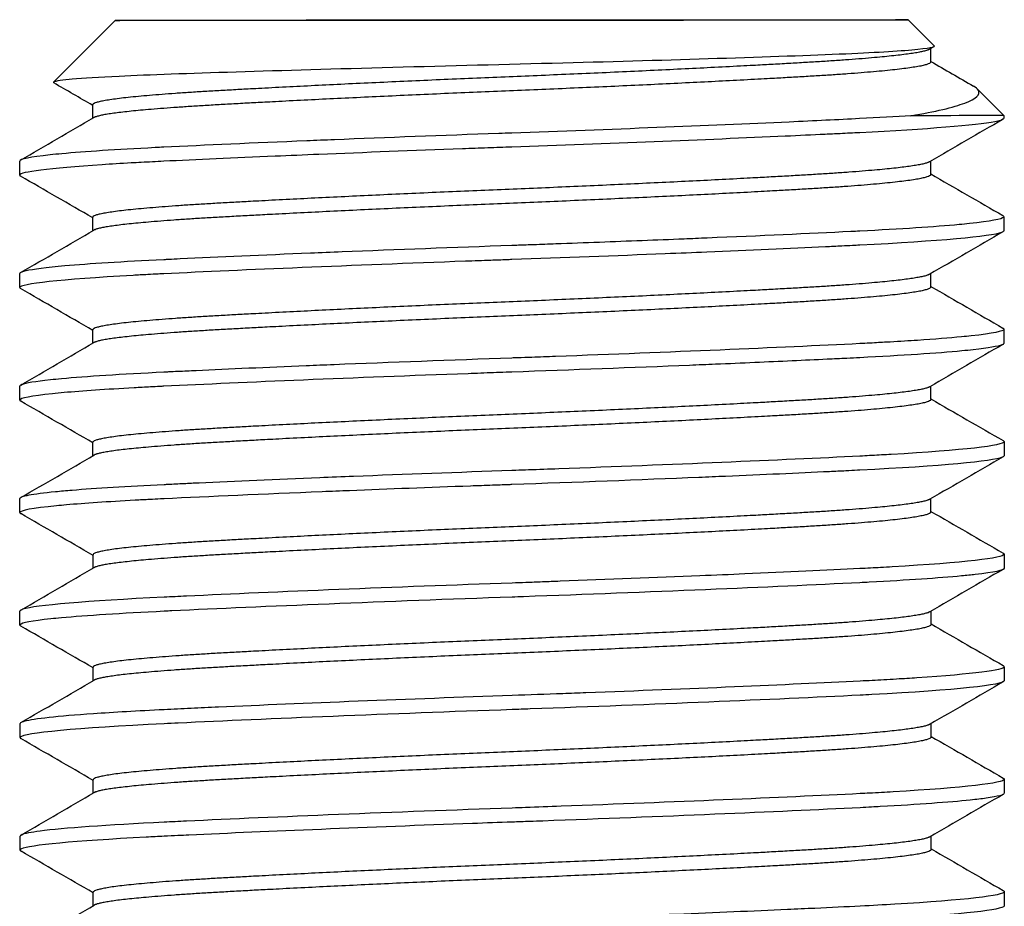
# Model space of a CAD drawing. Extents: x 1 to 669, y 0 to 417.
# Tile 14 of 256: x 60.852 to 61.29, y 260.597 to 260.991. Entities that reach past the tile are written whole.
import ezdxf

# ---------------------------------------------------------------- set-up
doc = ezdxf.new("R2010")
doc.units = 0
doc.header["$LTSCALE"] = 12
doc.header["$MEASUREMENT"] = 0
doc.layers.add('X', color=1, linetype='CONTINUOUS')

msp = doc.modelspace()

# ---------------------------------------------------------------- linework, layer by layer
at = {"layer": 'X'}
for p, q in [((60.89493, 260.99039), (60.8675, 260.96293)), ((61.24743, 260.99062), (61.25902, 260.97904)), ((61.25888, 260.97867), (61.25696, 260.97756)), ((61.25746, 260.97188), (61.25746, 260.97785)), ((61.2781, 260.95999), (61.28995, 260.94815)), ((60.88493, 260.9469), (60.88493, 260.95289)), ((61.28995, 260.94815), (61.28996, 260.9469)), ((60.85247, 260.92162), (60.85247, 260.92787)), ((61.2575, 260.92188), (61.25749, 260.92785)), ((60.88496, 260.8969), (60.88496, 260.90289)), ((61.28998, 260.90315), (61.28999, 260.8969)), ((60.8525, 260.87162), (60.8525, 260.87787)), ((61.25753, 260.87188), (61.25752, 260.87785)), ((60.885, 260.8469), (60.88499, 260.85289)), ((61.29002, 260.85315), (61.29002, 260.8469)), ((60.85254, 260.82162), (60.85253, 260.82787)), ((61.25756, 260.82188), (61.25756, 260.82785)), ((60.88503, 260.7969), (60.88502, 260.80289)), ((61.29005, 260.80315), (61.29005, 260.7969)), ((60.85257, 260.77162), (60.85257, 260.77787)), ((61.25759, 260.77188), (61.25759, 260.77785)), ((60.88506, 260.7469), (60.88506, 260.75289)), ((61.29008, 260.75315), (61.29009, 260.7469)), ((60.8526, 260.72162), (60.8526, 260.72787)), ((61.25763, 260.72188), (61.25762, 260.72785)), ((60.88509, 260.6969), (60.88509, 260.70289)), ((61.29011, 260.70315), (61.29012, 260.6969)), ((60.85263, 260.67162), (60.85263, 260.67787)), ((61.25766, 260.67188), (61.25765, 260.67785)), ((60.88513, 260.6469), (60.88512, 260.65289)), ((61.29015, 260.65315), (61.29015, 260.6469)), ((60.85267, 260.62162), (60.85266, 260.62787)), ((61.25769, 260.62188), (61.25769, 260.62785)), ((60.88516, 260.5969), (60.88516, 260.60289)), ((61.29018, 260.60315), (61.29018, 260.5969))]:
    msp.add_line(p, q, dxfattribs=at)
msp.add_ellipse((61.07118, 260.99051), major_axis=(0.17625, 0.00011), ratio=0.000834, start_param=-3.141593, end_param=3.141592, dxfattribs=at)
at = {"layer": 'X', "extrusion": (2.22628e-16, -8.95386e-26, -1)}
msp.add_ellipse((61.0712, 260.94801), major_axis=(0.21875, 0.00014), ratio=0.000834, start_param=0.000001, end_param=0.624377, dxfattribs=at)
at = {"layer": 'X', "extrusion": (2.22519e-16, 2.22809e-16, -1)}
msp.add_ellipse((61.0712, 260.94801), major_axis=(0.21875, 0.00014), ratio=0.000834, start_param=-0.000834, end_param=0.000001, dxfattribs=at)
at = {"layer": 'X'}
for points, knots in [([(61.25902, 260.97904), (61.25936, 260.97871), (61.25868, 260.97816), (61.24512, 260.97677), (61.23427, 260.9761), (61.20419, 260.97477), (61.18466, 260.97411), (61.14137, 260.97273), (61.11809, 260.97206), (61.06874, 260.97075), (61.04299, 260.97012), (60.99322, 260.96876), (60.96955, 260.96807), (60.92778, 260.96676), (60.91008, 260.96616), (60.88773, 260.96507), (60.88074, 260.96464), (60.87202, 260.96388), (60.86802, 260.96344), (60.8675, 260.96293)], [0.000001, 0.000001, 0.000001, 0.000001, 0.318342, 0.318342, 0.618955, 0.618955, 0.94061, 0.94061, 1.248855, 1.248855, 1.570601, 1.570601, 1.899281, 1.899281, 2.229443, 2.229443, 2.448126, 2.448126, 2.618069, 2.618069, 2.618069, 2.618069]), ([(61.24868, 260.94802), (61.25949, 260.94985), (61.26757, 260.95175), (61.27766, 260.95557), (61.27969, 260.95747), (61.27828, 260.95994), (61.27756, 260.96056), (61.27646, 260.96119)], [0.3900663, 0.3900663, 0.3900663, 0.3900663, 0.488245, 0.488245, 0.5856246, 0.5856246, 0.6192126, 0.6192126, 0.6192126, 0.6192126]), ([(61.24868, 260.94802), (61.24181, 260.94758), (61.23411, 260.94714), (61.22588, 260.94673), (61.21634, 260.94625), (61.20575, 260.94575), (61.19451, 260.94523), (61.15841, 260.94359), (61.11482, 260.94186), (61.07121, 260.94033), (61.06929, 260.94026), (61.06737, 260.94019), (61.06545, 260.94012), (61.04042, 260.93923), (61.01569, 260.9383), (60.99235, 260.93736), (60.98821, 260.93719), (60.9841, 260.93702), (60.98006, 260.93686), (60.95643, 260.93588), (60.93487, 260.93492), (60.91653, 260.93403), (60.91523, 260.93397), (60.91394, 260.9339), (60.91267, 260.93384), (60.89534, 260.93297), (60.8813, 260.93205), (60.87114, 260.93112), (60.86932, 260.93096), (60.86763, 260.93079), (60.86607, 260.93062), (60.85708, 260.92967), (60.85247, 260.92874), (60.85247, 260.92787)], [0, 0, 0, 0, 0.089597, 0.089597, 0.089597, 0.193537, 0.193537, 0.193537, 0.527465, 0.527465, 0.527465, 0.542129, 0.542129, 0.542129, 0.733232, 0.733232, 0.733232, 0.767176, 0.767176, 0.767176, 0.965687, 0.965687, 0.965687, 0.979783, 0.979783, 0.979783, 1.171753, 1.171753, 1.171753, 1.206053, 1.206053, 1.206053, 1.40403, 1.40403, 1.40403, 1.40403]), ([(61.28996, 260.9469), (61.28996, 260.9466), (61.28945, 260.94629), (61.28844, 260.94597), (61.28781, 260.94577), (61.28698, 260.94557), (61.28597, 260.94537), (61.27773, 260.94375), (61.2561, 260.942), (61.22589, 260.94048), (61.22307, 260.94034), (61.22016, 260.94019), (61.21715, 260.94005), (61.21499, 260.93994), (61.21278, 260.93984), (61.21053, 260.93973), (61.20485, 260.93946), (61.19894, 260.93918), (61.19283, 260.93891), (61.15713, 260.93729), (61.11364, 260.93557), (61.07121, 260.93408), (61.06769, 260.93395), (61.06414, 260.93383), (61.06057, 260.9337), (61.05681, 260.93356), (61.05303, 260.93343), (61.04927, 260.93329), (61.02729, 260.93249), (61.00579, 260.93166), (60.9855, 260.93083), (60.97886, 260.93056), (60.97236, 260.93029), (60.96601, 260.93002), (60.9478, 260.92924), (60.93098, 260.92848), (60.91654, 260.92778), (60.91311, 260.92761), (60.90977, 260.92744), (60.90653, 260.92727), (60.90501, 260.92719), (60.90351, 260.92711), (60.90204, 260.92702), (60.89746, 260.92677), (60.89316, 260.92651), (60.88917, 260.92625), (60.86544, 260.92469), (60.85247, 260.92304), (60.85247, 260.92162), (60.85247, 260.92154), (60.85251, 260.92146), (60.85258, 260.92138), (60.85264, 260.92131), (60.85274, 260.92124), (60.85286, 260.92117)], [65.377922, 65.377922, 65.377922, 65.377922, 65.443694, 65.443694, 65.443694, 65.48444, 65.48444, 65.48444, 65.815626, 65.815626, 65.815626, 65.846517, 65.846517, 65.846517, 65.868765, 65.868765, 65.868765, 65.925048, 65.925048, 65.925048, 66.253836, 66.253836, 66.253836, 66.281177, 66.281177, 66.281177, 66.310061, 66.310061, 66.310061, 66.478734, 66.478734, 66.478734, 66.533875, 66.533875, 66.533875, 66.692094, 66.692094, 66.692094, 66.729635, 66.729635, 66.729635, 66.747316, 66.747316, 66.747316, 66.802537, 66.802537, 66.802537, 67.130404, 67.130404, 67.130404, 67.147987, 67.147987, 67.147987, 67.163815, 67.163815, 67.163815, 67.163815]), ([(61.28998, 260.90315), (61.28998, 260.90308), (61.28996, 260.90302), (61.28991, 260.90295), (61.28924, 260.90203), (61.28408, 260.90106), (61.27466, 260.90008), (61.27322, 260.89993), (61.27169, 260.89978), (61.27006, 260.89963), (61.25924, 260.89864), (61.24429, 260.89765), (61.22592, 260.89673), (61.22462, 260.89666), (61.2233, 260.8966), (61.22197, 260.89653), (61.20333, 260.89561), (61.1817, 260.89463), (61.15808, 260.89365), (61.15468, 260.89351), (61.15125, 260.89337), (61.14779, 260.89322), (61.13556, 260.89273), (61.12296, 260.89223), (61.11016, 260.89175), (61.10375, 260.8915), (61.09729, 260.89126), (61.0908, 260.89103), (61.08756, 260.89091), (61.0843, 260.89079), (61.08104, 260.89067), (61.07875, 260.89059), (61.07645, 260.89051), (61.07416, 260.89043), (61.07318, 260.89039), (61.07221, 260.89036), (61.07124, 260.89033), (61.04548, 260.88942), (61.01993, 260.88846), (60.99578, 260.88749), (60.99104, 260.8873), (60.98635, 260.88711), (60.98174, 260.88692), (60.96052, 260.88605), (60.94096, 260.88519), (60.92378, 260.88437), (60.92205, 260.88429), (60.92034, 260.88421), (60.91866, 260.88413), (60.91796, 260.8841), (60.91726, 260.88406), (60.91657, 260.88403), (60.89825, 260.88314), (60.88333, 260.88219), (60.87252, 260.88124), (60.87047, 260.88106), (60.86857, 260.88088), (60.86683, 260.8807), (60.85973, 260.87997), (60.85522, 260.87924), (60.85341, 260.87855), (60.85311, 260.87843), (60.85288, 260.87832), (60.85273, 260.8782), (60.85262, 260.87812), (60.85255, 260.87804), (60.85252, 260.87796), (60.85251, 260.87793), (60.8525, 260.8779), (60.8525, 260.87787)], [3.158654, 3.158654, 3.158654, 3.158654, 3.17316, 3.17316, 3.17316, 3.369101, 3.369101, 3.369101, 3.398965, 3.398965, 3.398965, 3.597632, 3.597632, 3.597632, 3.61168, 3.61168, 3.61168, 3.808482, 3.808482, 3.808482, 3.836777, 3.836777, 3.836777, 3.936743, 3.936743, 3.936743, 3.986726, 3.986726, 3.986726, 4.011717, 4.011717, 4.011717, 4.029285, 4.029285, 4.029285, 4.036709, 4.036709, 4.036709, 4.233604, 4.233604, 4.233604, 4.272256, 4.272256, 4.272256, 4.450256, 4.450256, 4.450256, 4.468205, 4.468205, 4.468205, 4.475684, 4.475684, 4.475684, 4.673646, 4.673646, 4.673646, 4.711099, 4.711099, 4.711099, 4.863671, 4.863671, 4.863671, 4.889109, 4.889109, 4.889109, 4.907316, 4.907316, 4.907316, 4.914528, 4.914528, 4.914528, 4.914528]), ([(61.28999, 260.8969), (61.28999, 260.89686), (61.28998, 260.89681), (61.28996, 260.89677), (61.28992, 260.89669), (61.28985, 260.89661), (61.28975, 260.89654), (61.28958, 260.89641), (61.28933, 260.89628), (61.289, 260.89615), (61.28421, 260.89431), (61.26118, 260.89225), (61.22592, 260.89048), (61.22486, 260.89043), (61.22378, 260.89037), (61.22269, 260.89032), (61.22116, 260.89024), (61.2196, 260.89017), (61.21802, 260.89009), (61.2156, 260.88997), (61.21314, 260.88985), (61.21063, 260.88973), (61.19466, 260.88897), (61.17691, 260.88818), (61.15789, 260.88739), (61.15187, 260.88714), (61.14572, 260.88689), (61.13947, 260.88664), (61.11741, 260.88575), (61.09418, 260.88488), (61.07125, 260.88408), (61.0705, 260.88405), (61.06976, 260.88402), (61.06901, 260.884), (61.06667, 260.88391), (61.06432, 260.88383), (61.06197, 260.88375), (61.0582, 260.88361), (61.05444, 260.88348), (61.05069, 260.88334), (61.00045, 260.88151), (60.95193, 260.8795), (60.91657, 260.87778), (60.91574, 260.87774), (60.9149, 260.8777), (60.91408, 260.87766), (60.91251, 260.87758), (60.91095, 260.8775), (60.90942, 260.87742), (60.90717, 260.8773), (60.90498, 260.87718), (60.90285, 260.87707), (60.8706, 260.87528), (60.8525, 260.8733), (60.8525, 260.87162), (60.8525, 260.87159), (60.85251, 260.87156), (60.85252, 260.87152), (60.85256, 260.87143), (60.85264, 260.87134), (60.85278, 260.87124), (60.85282, 260.87122), (60.85285, 260.8712), (60.85289, 260.87117)], [61.869224, 61.869224, 61.869224, 61.869224, 61.87888, 61.87888, 61.87888, 61.895436, 61.895436, 61.895436, 61.922364, 61.922364, 61.922364, 62.307852, 62.307852, 62.307852, 62.319475, 62.319475, 62.319475, 62.335744, 62.335744, 62.335744, 62.360678, 62.360678, 62.360678, 62.519157, 62.519157, 62.519157, 62.569341, 62.569341, 62.569341, 62.746554, 62.746554, 62.746554, 62.752298, 62.752298, 62.752298, 62.770313, 62.770313, 62.770313, 62.799128, 62.799128, 62.799128, 63.185337, 63.185337, 63.185337, 63.194461, 63.194461, 63.194461, 63.211825, 63.211825, 63.211825, 63.237388, 63.237388, 63.237388, 63.624203, 63.624203, 63.624203, 63.631158, 63.631158, 63.631158, 63.652393, 63.652393, 63.652393, 63.657498, 63.657498, 63.657498, 63.657498]), ([(61.29002, 260.85315), (61.29002, 260.85221), (61.2851, 260.85119), (61.27551, 260.85017), (61.27415, 260.85002), (61.27271, 260.84988), (61.27117, 260.84973), (61.26573, 260.84922), (61.25918, 260.84871), (61.25161, 260.8482), (61.24782, 260.84795), (61.24379, 260.8477), (61.2395, 260.84746), (61.23725, 260.84733), (61.23493, 260.8472), (61.23255, 260.84707), (61.23111, 260.847), (61.22965, 260.84692), (61.22817, 260.84684), (61.22744, 260.84681), (61.22669, 260.84677), (61.22595, 260.84673), (61.19004, 260.84493), (61.14127, 260.84287), (61.09064, 260.84102), (61.08713, 260.84089), (61.08362, 260.84076), (61.08009, 260.84064), (61.078, 260.84056), (61.07592, 260.84049), (61.07383, 260.84042), (61.07297, 260.84039), (61.07212, 260.84036), (61.07127, 260.84033), (61.04434, 260.83938), (61.01743, 260.83837), (60.99221, 260.83735), (60.98802, 260.83718), (60.98388, 260.83701), (60.9798, 260.83684), (60.9622, 260.83611), (60.94576, 260.8354), (60.9309, 260.83471), (60.92815, 260.83458), (60.92546, 260.83445), (60.92282, 260.83433), (60.92141, 260.83426), (60.92002, 260.83419), (60.91864, 260.83413), (60.91796, 260.83409), (60.91727, 260.83406), (60.9166, 260.83403), (60.89754, 260.8331), (60.88203, 260.83211), (60.87111, 260.83111), (60.86931, 260.83095), (60.86764, 260.83078), (60.8661, 260.83062), (60.85938, 260.82991), (60.85511, 260.82921), (60.85339, 260.82853), (60.85307, 260.8284), (60.85284, 260.82828), (60.85269, 260.82815), (60.85262, 260.82808), (60.85257, 260.82802), (60.85255, 260.82795), (60.85254, 260.82792), (60.85253, 260.82789), (60.85253, 260.82787)], [6.668623, 6.668623, 6.668623, 6.668623, 6.873001, 6.873001, 6.873001, 6.901868, 6.901868, 6.901868, 7.004352, 7.004352, 7.004352, 7.055594, 7.055594, 7.055594, 7.082559, 7.082559, 7.082559, 7.098783, 7.098783, 7.098783, 7.106837, 7.106837, 7.106837, 7.495562, 7.495562, 7.495562, 7.522498, 7.522498, 7.522498, 7.538431, 7.538431, 7.538431, 7.544931, 7.544931, 7.544931, 7.751165, 7.751165, 7.751165, 7.785452, 7.785452, 7.785452, 7.933545, 7.933545, 7.933545, 7.960945, 7.960945, 7.960945, 7.975595, 7.975595, 7.975595, 7.982909, 7.982909, 7.982909, 8.18934, 8.18934, 8.18934, 8.223346, 8.223346, 8.223346, 8.371417, 8.371417, 8.371417, 8.399347, 8.399347, 8.399347, 8.414608, 8.414608, 8.414608, 8.420773, 8.420773, 8.420773, 8.420773]), ([(61.28959, 260.85364), (61.28967, 260.85359), (61.28974, 260.85354), (61.2898, 260.85349), (61.28992, 260.8534), (61.28998, 260.85331), (61.29001, 260.85322), (61.29001, 260.8532), (61.29002, 260.85317), (61.29002, 260.85315)], [6.63379629, 6.63379629, 6.63379629, 6.63379629, 6.64411545, 6.64411545, 6.64411545, 6.66358436, 6.66358436, 6.66358436, 6.66862275, 6.66862275, 6.66862275, 6.66862275]), ([(61.29002, 260.8469), (61.29002, 260.84689), (61.29002, 260.84689), (61.29002, 260.84688), (61.29001, 260.8468), (61.28997, 260.84672), (61.28989, 260.84663), (61.28975, 260.84649), (61.28951, 260.84635), (61.28916, 260.8462), (61.28743, 260.84549), (61.28314, 260.84476), (61.27639, 260.84401), (61.27481, 260.84384), (61.2731, 260.84366), (61.27126, 260.84349), (61.26034, 260.84246), (61.24487, 260.84143), (61.22595, 260.84048), (61.22406, 260.84039), (61.22212, 260.84029), (61.22015, 260.84019), (61.21731, 260.84005), (61.21441, 260.83991), (61.21144, 260.83977), (61.20641, 260.83953), (61.2012, 260.83929), (61.19583, 260.83904), (61.18508, 260.83855), (61.17367, 260.83805), (61.16174, 260.83755), (61.15794, 260.83739), (61.15409, 260.83723), (61.1502, 260.83707), (61.12502, 260.83604), (61.09811, 260.83502), (61.07128, 260.83408), (61.07041, 260.83405), (61.06954, 260.83401), (61.06866, 260.83398), (61.0668, 260.83392), (61.06494, 260.83385), (61.06308, 260.83379), (61.05931, 260.83365), (61.05556, 260.83352), (61.05181, 260.83338), (61.0012, 260.83154), (60.95241, 260.82952), (60.9166, 260.82778), (60.91602, 260.82775), (60.91543, 260.82772), (60.91485, 260.82769), (60.91344, 260.82762), (60.91205, 260.82755), (60.91068, 260.82748), (60.90817, 260.82735), (60.90573, 260.82722), (60.90336, 260.82709), (60.89079, 260.8264), (60.8803, 260.82568), (60.87217, 260.82496), (60.87036, 260.8248), (60.86867, 260.82464), (60.8671, 260.82447), (60.85747, 260.82349), (60.85254, 260.82251), (60.85254, 260.82162), (60.85254, 260.82158), (60.85254, 260.82155), (60.85256, 260.82152), (60.85258, 260.82145), (60.85263, 260.82138), (60.85271, 260.82132), (60.85277, 260.82127), (60.85284, 260.82122), (60.85293, 260.82117)], [58.354849, 58.354849, 58.354849, 58.354849, 58.356473, 58.356473, 58.356473, 58.37414, 58.37414, 58.37414, 58.40449, 58.40449, 58.40449, 58.553414, 58.553414, 58.553414, 58.588195, 58.588195, 58.588195, 58.794189, 58.794189, 58.794189, 58.814785, 58.814785, 58.814785, 58.844421, 58.844421, 58.844421, 58.894653, 58.894653, 58.894653, 58.995116, 58.995116, 58.995116, 59.027057, 59.027057, 59.027057, 59.233633, 59.233633, 59.233633, 59.240332, 59.240332, 59.240332, 59.254579, 59.254579, 59.254579, 59.283434, 59.283434, 59.283434, 59.673185, 59.673185, 59.673185, 59.679555, 59.679555, 59.679555, 59.695027, 59.695027, 59.695027, 59.723358, 59.723358, 59.723358, 59.873876, 59.873876, 59.873876, 59.90734, 59.90734, 59.90734, 60.112848, 60.112848, 60.112848, 60.120309, 60.120309, 60.120309, 60.135286, 60.135286, 60.135286, 60.146145, 60.146145, 60.146145, 60.146145]), ([(61.29005, 260.80315), (61.29005, 260.80138), (61.27199, 260.79933), (61.23982, 260.79747), (61.23709, 260.79732), (61.23426, 260.79716), (61.23133, 260.79701), (61.22996, 260.79693), (61.22857, 260.79686), (61.22717, 260.79679), (61.22677, 260.79677), (61.22638, 260.79675), (61.22598, 260.79673), (61.1906, 260.79495), (61.14224, 260.79291), (61.09211, 260.79107), (61.08766, 260.79091), (61.08319, 260.79075), (61.07871, 260.79059), (61.07681, 260.79052), (61.0749, 260.79045), (61.07301, 260.79039), (61.07244, 260.79037), (61.07187, 260.79035), (61.07131, 260.79033), (61.04757, 260.78949), (61.02361, 260.7886), (61.00092, 260.7877), (60.99582, 260.78749), (60.99078, 260.78729), (60.98584, 260.78709), (60.96648, 260.7863), (60.94841, 260.78552), (60.93219, 260.78477), (60.9299, 260.78466), (60.92765, 260.78455), (60.92543, 260.78445), (60.92304, 260.78434), (60.92068, 260.78422), (60.9184, 260.78411), (60.91781, 260.78409), (60.91722, 260.78406), (60.91663, 260.78403), (60.90023, 260.78323), (60.88629, 260.78238), (60.87578, 260.78151), (60.8731, 260.78129), (60.87064, 260.78107), (60.8684, 260.78085), (60.86318, 260.78034), (60.85922, 260.77983), (60.85657, 260.77933), (60.85524, 260.77908), (60.85424, 260.77883), (60.85357, 260.77859), (60.85325, 260.77847), (60.85301, 260.77836), (60.85285, 260.77824), (60.85272, 260.77815), (60.85263, 260.77807), (60.85259, 260.77798), (60.85257, 260.77794), (60.85257, 260.7779), (60.85257, 260.77787)], [10.171153, 10.171153, 10.171153, 10.171153, 10.55621, 10.55621, 10.55621, 10.588881, 10.588881, 10.588881, 10.604192, 10.604192, 10.604192, 10.608495, 10.608495, 10.608495, 10.992773, 10.992773, 10.992773, 11.026874, 11.026874, 11.026874, 11.041385, 11.041385, 11.041385, 11.045743, 11.045743, 11.045743, 11.228104, 11.228104, 11.228104, 11.269077, 11.269077, 11.269077, 11.429445, 11.429445, 11.429445, 11.452072, 11.452072, 11.452072, 11.476543, 11.476543, 11.476543, 11.482901, 11.482901, 11.482901, 11.661241, 11.661241, 11.661241, 11.706777, 11.706777, 11.706777, 11.813375, 11.813375, 11.813375, 11.866674, 11.866674, 11.866674, 11.891652, 11.891652, 11.891652, 11.911494, 11.911494, 11.911494, 11.919973, 11.919973, 11.919973, 11.919973]), ([(61.28962, 260.80364), (61.28974, 260.80357), (61.28983, 260.80351), (61.2899, 260.80344), (61.28999, 260.80336), (61.29004, 260.80327), (61.29005, 260.80319), (61.29005, 260.80318), (61.29005, 260.80316), (61.29005, 260.80315)], [10.13636728, 10.13636728, 10.13636728, 10.13636728, 10.15044799, 10.15044799, 10.15044799, 10.16846879, 10.16846879, 10.16846879, 10.17115305, 10.17115305, 10.17115305, 10.17115305]), ([(61.29005, 260.7969), (61.29005, 260.79687), (61.29005, 260.79684), (61.29004, 260.79681), (61.29002, 260.79674), (61.28997, 260.79667), (61.28989, 260.7966), (61.28976, 260.79648), (61.28955, 260.79636), (61.28927, 260.79624), (61.28496, 260.79437), (61.26216, 260.7923), (61.22599, 260.79048), (61.22562, 260.79046), (61.22526, 260.79044), (61.2249, 260.79043), (61.22322, 260.79034), (61.22152, 260.79026), (61.2198, 260.79017), (61.21738, 260.79005), (61.21492, 260.78993), (61.21241, 260.78981), (61.19833, 260.78914), (61.18281, 260.78844), (61.1662, 260.78774), (61.16234, 260.78757), (61.15841, 260.78741), (61.15443, 260.78725), (61.12806, 260.78615), (61.09978, 260.78508), (61.07131, 260.78408), (61.07073, 260.78406), (61.07014, 260.78403), (61.06956, 260.78401), (61.06725, 260.78393), (61.06495, 260.78385), (61.06265, 260.78377), (61.0594, 260.78365), (61.05615, 260.78354), (61.05291, 260.78342), (61.03459, 260.78275), (61.01652, 260.78207), (60.99915, 260.78138), (60.99506, 260.78121), (60.99101, 260.78105), (60.987, 260.78089), (60.9607, 260.77981), (60.93677, 260.77876), (60.91664, 260.77778), (60.91611, 260.77775), (60.91559, 260.77773), (60.91507, 260.7777), (60.91344, 260.77762), (60.91185, 260.77754), (60.91028, 260.77746), (60.90806, 260.77735), (60.90591, 260.77723), (60.90381, 260.77712), (60.89161, 260.77644), (60.88135, 260.77575), (60.87328, 260.77505), (60.87172, 260.77492), (60.87024, 260.77478), (60.86885, 260.77465), (60.8581, 260.7736), (60.85257, 260.77257), (60.85257, 260.77162), (60.85257, 260.77159), (60.85257, 260.77156), (60.85258, 260.77153), (60.85261, 260.77146), (60.85267, 260.77138), (60.85277, 260.7713), (60.85282, 260.77126), (60.85288, 260.77122), (60.85296, 260.77117)], [54.833175, 54.833175, 54.833175, 54.833175, 54.839429, 54.839429, 54.839429, 54.854885, 54.854885, 54.854885, 54.880454, 54.880454, 54.880454, 55.273432, 55.273432, 55.273432, 55.277363, 55.277363, 55.277363, 55.295374, 55.295374, 55.295374, 55.320631, 55.320631, 55.320631, 55.462227, 55.462227, 55.462227, 55.495199, 55.495199, 55.495199, 55.713815, 55.713815, 55.713815, 55.718291, 55.718291, 55.718291, 55.735977, 55.735977, 55.735977, 55.760957, 55.760957, 55.760957, 55.902385, 55.902385, 55.902385, 55.935671, 55.935671, 55.935671, 56.154325, 56.154325, 56.154325, 56.160013, 56.160013, 56.160013, 56.177835, 56.177835, 56.177835, 56.202952, 56.202952, 56.202952, 56.348834, 56.348834, 56.348834, 56.377087, 56.377087, 56.377087, 56.594964, 56.594964, 56.594964, 56.601113, 56.601113, 56.601113, 56.618748, 56.618748, 56.618748, 56.628331, 56.628331, 56.628331, 56.628331]), ([(61.29008, 260.75315), (61.29008, 260.7514), (61.27223, 260.74935), (61.24035, 260.7475), (61.23866, 260.74741), (61.23694, 260.74731), (61.23518, 260.74721), (61.23372, 260.74713), (61.23223, 260.74705), (61.23072, 260.74697), (61.22917, 260.74689), (61.2276, 260.74681), (61.22602, 260.74673), (61.21109, 260.74598), (61.19366, 260.74517), (61.17477, 260.74435), (61.16829, 260.74407), (61.16164, 260.74379), (61.15486, 260.74351), (61.13503, 260.74269), (61.1141, 260.74188), (61.09272, 260.74109), (61.0901, 260.741), (61.08747, 260.7409), (61.08483, 260.74081), (61.0824, 260.74072), (61.07997, 260.74063), (61.07754, 260.74055), (61.07547, 260.74047), (61.0734, 260.7404), (61.07134, 260.74033), (61.01925, 260.7385), (60.96625, 260.73637), (60.92664, 260.73451), (60.92319, 260.73434), (60.91987, 260.73418), (60.91666, 260.73403), (60.88229, 260.73236), (60.85937, 260.73043), (60.85393, 260.7287), (60.85304, 260.72841), (60.8526, 260.72813), (60.8526, 260.72787)], [13.667479, 13.667479, 13.667479, 13.667479, 14.049869, 14.049869, 14.049869, 14.070061, 14.070061, 14.070061, 14.086877, 14.086877, 14.086877, 14.104181, 14.104181, 14.104181, 14.266938, 14.266938, 14.266938, 14.322813, 14.322813, 14.322813, 14.48632, 14.48632, 14.48632, 14.506381, 14.506381, 14.506381, 14.524927, 14.524927, 14.524927, 14.540822, 14.540822, 14.540822, 14.942479, 14.942479, 14.942479, 14.977405, 14.977405, 14.977405, 15.352375, 15.352375, 15.352375, 15.413935, 15.413935, 15.413935, 15.413935]), ([(61.28965, 260.75364), (61.2897, 260.75361), (61.28975, 260.75358), (61.28979, 260.75356), (61.2899, 260.75347), (61.28999, 260.75339), (61.29003, 260.75331), (61.29007, 260.75326), (61.29008, 260.75321), (61.29008, 260.75315)], [13.63262489, 13.63262489, 13.63262489, 13.63262489, 13.63858648, 13.63858648, 13.63858648, 13.65571823, 13.65571823, 13.65571823, 13.667479, 13.667479, 13.667479, 13.667479]), ([(61.29009, 260.7469), (61.29009, 260.74601), (61.28573, 260.74506), (61.27723, 260.7441), (61.2754, 260.74389), (61.27338, 260.74368), (61.27119, 260.74348), (61.26111, 260.74253), (61.24724, 260.74158), (61.23017, 260.74069), (61.22881, 260.74062), (61.22742, 260.74055), (61.22602, 260.74048), (61.18666, 260.7385), (61.13215, 260.73623), (61.07646, 260.73426), (61.07475, 260.7342), (61.07305, 260.73414), (61.07134, 260.73408), (61.01564, 260.73212), (60.96049, 260.72988), (60.92017, 260.72795), (60.91899, 260.72789), (60.91782, 260.72783), (60.91667, 260.72778), (60.89747, 260.72685), (60.88195, 260.72585), (60.87102, 260.72485), (60.86934, 260.72469), (60.86777, 260.72454), (60.86632, 260.72439), (60.8579, 260.7235), (60.85328, 260.72262), (60.85267, 260.7218), (60.85262, 260.72174), (60.8526, 260.72168), (60.8526, 260.72162), (60.8526, 260.72147), (60.85273, 260.72132), (60.85299, 260.72117)], [51.308848, 51.308848, 51.308848, 51.308848, 51.502175, 51.502175, 51.502175, 51.543647, 51.543647, 51.543647, 51.734124, 51.734124, 51.734124, 51.749353, 51.749353, 51.749353, 52.176663, 52.176663, 52.176663, 52.18973, 52.18973, 52.18973, 52.617461, 52.617461, 52.617461, 52.62998, 52.62998, 52.62998, 52.838492, 52.838492, 52.838492, 52.870516, 52.870516, 52.870516, 53.056107, 53.056107, 53.056107, 53.070106, 53.070106, 53.070106, 53.103496, 53.103496, 53.103496, 53.103496]), ([(61.29011, 260.70315), (61.29012, 260.70161), (61.2764, 260.69984), (61.25137, 260.69818), (61.24847, 260.69799), (61.24542, 260.6978), (61.24222, 260.69761), (61.24039, 260.6975), (61.23851, 260.69739), (61.2366, 260.69729), (61.2332, 260.6971), (61.22967, 260.69691), (61.22605, 260.69673), (61.19375, 260.69511), (61.14999, 260.69323), (61.10418, 260.69152), (61.10079, 260.69139), (61.09738, 260.69126), (61.09396, 260.69114), (61.08641, 260.69086), (61.07885, 260.69059), (61.07137, 260.69033), (61.02537, 260.68871), (60.97833, 260.68685), (60.94087, 260.68516), (60.93669, 260.68497), (60.93261, 260.68478), (60.92867, 260.6846), (60.92452, 260.6844), (60.92052, 260.68421), (60.9167, 260.68403), (60.9049, 260.68346), (60.8942, 260.68284), (60.88527, 260.68222), (60.86924, 260.68111), (60.85884, 260.67998), (60.85468, 260.6789), (60.85418, 260.67877), (60.85377, 260.67864), (60.85346, 260.67852), (60.8529, 260.6783), (60.85263, 260.67808), (60.85263, 260.67787)], [17.159598, 17.159598, 17.159598, 17.159598, 17.495195, 17.495195, 17.495195, 17.534091, 17.534091, 17.534091, 17.556345, 17.556345, 17.556345, 17.595917, 17.595917, 17.595917, 17.948392, 17.948392, 17.948392, 17.974515, 17.974515, 17.974515, 18.032204, 18.032204, 18.032204, 18.387115, 18.387115, 18.387115, 18.426732, 18.426732, 18.426732, 18.468462, 18.468462, 18.468462, 18.597196, 18.597196, 18.597196, 18.828346, 18.828346, 18.828346, 18.856159, 18.856159, 18.856159, 18.904694, 18.904694, 18.904694, 18.904694]), ([(61.29012, 260.6969), (61.29012, 260.69497), (61.26874, 260.69273), (61.23128, 260.69075), (61.22957, 260.69066), (61.22782, 260.69057), (61.22605, 260.69048), (61.18757, 260.68855), (61.13411, 260.68631), (61.07942, 260.68436), (61.07674, 260.68427), (61.07405, 260.68417), (61.07138, 260.68408), (61.0172, 260.68217), (60.963, 260.67998), (60.92295, 260.67808), (60.92083, 260.67798), (60.91873, 260.67788), (60.9167, 260.67778), (60.87767, 260.67588), (60.85409, 260.67369), (60.8527, 260.6718), (60.85266, 260.67174), (60.85263, 260.67168), (60.85263, 260.67162), (60.85263, 260.67147), (60.85277, 260.67132), (60.85302, 260.67117)], [47.791958, 47.791958, 47.791958, 47.791958, 48.212289, 48.212289, 48.212289, 48.231499, 48.231499, 48.231499, 48.650374, 48.650374, 48.650374, 48.670932, 48.670932, 48.670932, 49.088111, 49.088111, 49.088111, 49.11026, 49.11026, 49.11026, 49.535486, 49.535486, 49.535486, 49.549486, 49.549486, 49.549486, 49.582932, 49.582932, 49.582932, 49.582932]), ([(61.29015, 260.65315), (61.29015, 260.65141), (61.27241, 260.64936), (61.24073, 260.64752), (61.23735, 260.64732), (61.23382, 260.64713), (61.23018, 260.64694), (61.22883, 260.64687), (61.22746, 260.6468), (61.22608, 260.64673), (61.19113, 260.64497), (61.14296, 260.64293), (61.09313, 260.64111), (61.08788, 260.64091), (61.08262, 260.64072), (61.07738, 260.64054), (61.07538, 260.64047), (61.07339, 260.6404), (61.0714, 260.64033), (61.01927, 260.63849), (60.96606, 260.63636), (60.9266, 260.6345), (60.9232, 260.63434), (60.91991, 260.63418), (60.91673, 260.63403), (60.89124, 260.63279), (60.87178, 260.6314), (60.86152, 260.63007), (60.85948, 260.62981), (60.85778, 260.62954), (60.85644, 260.62928), (60.85477, 260.62896), (60.85365, 260.62864), (60.85309, 260.62833), (60.8528, 260.62817), (60.85266, 260.62802), (60.85266, 260.62787)], [20.64942, 20.64942, 20.64942, 20.64942, 21.029883, 21.029883, 21.029883, 21.070525, 21.070525, 21.070525, 21.085565, 21.085565, 21.085565, 21.466242, 21.466242, 21.466242, 21.506396, 21.506396, 21.506396, 21.5217, 21.5217, 21.5217, 21.923219, 21.923219, 21.923219, 21.957829, 21.957829, 21.957829, 22.235431, 22.235431, 22.235431, 22.290597, 22.290597, 22.290597, 22.359029, 22.359029, 22.359029, 22.393954, 22.393954, 22.393954, 22.393954]), ([(61.28972, 260.65364), (61.28992, 260.65352), (61.29005, 260.65341), (61.29011, 260.6533), (61.29013, 260.65325), (61.29015, 260.6532), (61.29015, 260.65315)], [20.61447353, 20.61447353, 20.61447353, 20.61447353, 20.63887898, 20.63887898, 20.63887898, 20.64942038, 20.64942038, 20.64942038, 20.64942038]), ([(61.29015, 260.6469), (61.29015, 260.6462), (61.28745, 260.64546), (61.28207, 260.6447), (61.28009, 260.64442), (61.27774, 260.64414), (61.27506, 260.64386), (61.26567, 260.64287), (61.25212, 260.64189), (61.23504, 260.64095), (61.23377, 260.64088), (61.23247, 260.64081), (61.23116, 260.64074), (61.22949, 260.64065), (61.2278, 260.64057), (61.22608, 260.64048), (61.18913, 260.63862), (61.13778, 260.63646), (61.08504, 260.63456), (61.08312, 260.63449), (61.08119, 260.63442), (61.07926, 260.63435), (61.07663, 260.63426), (61.07401, 260.63417), (61.07141, 260.63408), (61.06554, 260.63387), (61.05965, 260.63366), (61.05376, 260.63345), (61.00768, 260.63178), (60.96271, 260.62994), (60.92769, 260.6283), (60.92604, 260.62822), (60.92441, 260.62815), (60.92281, 260.62807), (60.92074, 260.62797), (60.91871, 260.62787), (60.91673, 260.62778), (60.914, 260.62765), (60.91133, 260.62751), (60.90874, 260.62738), (60.87672, 260.6257), (60.85669, 260.62382), (60.85323, 260.62215), (60.85307, 260.62207), (60.85294, 260.62199), (60.85284, 260.62191), (60.85273, 260.62181), (60.85267, 260.62171), (60.85267, 260.62162), (60.85267, 260.62156), (60.85269, 260.62151), (60.85272, 260.62145), (60.85278, 260.62136), (60.8529, 260.62127), (60.85306, 260.62117)], [44.281295, 44.281295, 44.281295, 44.281295, 44.433677, 44.433677, 44.433677, 44.489933, 44.489933, 44.489933, 44.686676, 44.686676, 44.686676, 44.701369, 44.701369, 44.701369, 44.720069, 44.720069, 44.720069, 45.123887, 45.123887, 45.123887, 45.138629, 45.138629, 45.138629, 45.158764, 45.158764, 45.158764, 45.204138, 45.204138, 45.204138, 45.559057, 45.559057, 45.559057, 45.575751, 45.575751, 45.575751, 45.597386, 45.597386, 45.597386, 45.62727, 45.62727, 45.62727, 45.995742, 45.995742, 45.995742, 46.013416, 46.013416, 46.013416, 46.035937, 46.035937, 46.035937, 46.048575, 46.048575, 46.048575, 46.069443, 46.069443, 46.069443, 46.069443]), ([(61.29018, 260.60315), (61.29018, 260.60142), (61.27276, 260.5994), (61.24147, 260.59756), (61.23662, 260.59728), (61.23148, 260.597), (61.22611, 260.59673), (61.21981, 260.59641), (61.21305, 260.59609), (61.20591, 260.59575), (61.20196, 260.59556), (61.19788, 260.59538), (61.19373, 260.59519), (61.16317, 260.5938), (61.12735, 260.59235), (61.09063, 260.59101), (61.08421, 260.59078), (61.0778, 260.59055), (61.07144, 260.59033), (61.03, 260.58887), (60.98788, 260.58723), (60.9525, 260.58567), (60.93956, 260.58511), (60.92747, 260.58455), (60.91676, 260.58403), (60.89226, 260.58284), (60.87332, 260.58151), (60.86278, 260.58023), (60.86109, 260.58002), (60.8596, 260.57981), (60.85832, 260.57961), (60.85622, 260.57927), (60.8547, 260.57894), (60.85378, 260.57861), (60.85305, 260.57836), (60.8527, 260.57811), (60.8527, 260.57787)], [24.138475, 24.138475, 24.138475, 24.138475, 24.51614, 24.51614, 24.51614, 24.574624, 24.574624, 24.574624, 24.643312, 24.643312, 24.643312, 24.681452, 24.681452, 24.681452, 24.961783, 24.961783, 24.961783, 25.010787, 25.010787, 25.010787, 25.330155, 25.330155, 25.330155, 25.446965, 25.446965, 25.446965, 25.714133, 25.714133, 25.714133, 25.757071, 25.757071, 25.757071, 25.827667, 25.827667, 25.827667, 25.883161, 25.883161, 25.883161, 25.883161]), ([(61.29018, 260.5969), (61.29018, 260.59686), (61.29017, 260.59681), (61.29015, 260.59677), (61.28931, 260.59506), (61.27179, 260.59308), (61.24112, 260.59129), (61.2395, 260.5912), (61.23784, 260.5911), (61.23615, 260.59101), (61.23291, 260.59083), (61.22956, 260.59065), (61.22612, 260.59048), (61.22521, 260.59043), (61.22429, 260.59039), (61.22337, 260.59034), (61.18906, 260.58864), (61.14278, 260.58668), (61.09481, 260.58492), (61.09194, 260.58481), (61.08906, 260.58471), (61.08619, 260.5846), (61.08125, 260.58442), (61.07633, 260.58425), (61.07144, 260.58408), (61.0232, 260.58238), (60.97391, 260.58042), (60.93555, 260.57866), (60.93286, 260.57854), (60.93022, 260.57842), (60.92764, 260.5783), (60.92388, 260.57812), (60.92025, 260.57795), (60.91677, 260.57778), (60.88302, 260.57614), (60.86023, 260.57424), (60.85433, 260.57254), (60.85385, 260.5724), (60.85348, 260.57226), (60.85322, 260.57213), (60.85287, 260.57196), (60.8527, 260.57178), (60.8527, 260.57162), (60.8527, 260.57147), (60.85284, 260.57132), (60.85309, 260.57117)], [40.774928, 40.774928, 40.774928, 40.774928, 40.784776, 40.784776, 40.784776, 41.155896, 41.155896, 41.155896, 41.17551, 41.17551, 41.17551, 41.213191, 41.213191, 41.213191, 41.223139, 41.223139, 41.223139, 41.591528, 41.591528, 41.591528, 41.613558, 41.613558, 41.613558, 41.651408, 41.651408, 41.651408, 42.025204, 42.025204, 42.025204, 42.051405, 42.051405, 42.051405, 42.089582, 42.089582, 42.089582, 42.459427, 42.459427, 42.459427, 42.489114, 42.489114, 42.489114, 42.527718, 42.527718, 42.527718, 42.561213, 42.561213, 42.561213, 42.561213])]:
    msp.add_open_spline(points, degree=3, knots=knots, dxfattribs=at)
for points, weights, knots in [([(61.25696, 260.97756), (61.25188, 260.97461), (61.2029, 260.97173), (61.14835, 260.96853), (61.07119, 260.96535), (60.99404, 260.96218), (60.93948, 260.95906), (60.88493, 260.95595), (60.88493, 260.95289)], [0.986878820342, 0.931130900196, 1, 0.923879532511, 1, 0.923879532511, 1, 0.923879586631, 0.999999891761], [0.03628132, 0.03628132, 0.03628132, 0.04166667, 0.04166667, 0.04761905, 0.04761905, 0.05357143, 0.05357143, 0.05952381, 0.05952381, 0.05952381]), ([(61.25746, 260.97188), (61.25747, 260.96869), (61.20291, 260.96548), (61.14835, 260.96228), (61.0712, 260.9591), (60.99404, 260.95593), (60.93949, 260.95281), (60.89029, 260.95), (60.88539, 260.94717)], [1, 0.923879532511, 1, 0.923879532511, 1, 0.923879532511, 1, 0.930841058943, 0.987350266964], [0.03571429, 0.03571429, 0.03571429, 0.04166667, 0.04166667, 0.04761905, 0.04761905, 0.05357143, 0.05357143, 0.05897944, 0.05897944, 0.05897944]), ([(61.25699, 260.92756), (61.25191, 260.92461), (61.20294, 260.92173), (61.14838, 260.91853), (61.07123, 260.91535), (60.99407, 260.91218), (60.93951, 260.90906), (60.88496, 260.90595), (60.88496, 260.90289)], [0.986878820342, 0.931130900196, 1, 0.923879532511, 1, 0.923879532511, 1, 0.923879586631, 0.999999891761], [0.08390037, 0.08390037, 0.08390037, 0.08928571, 0.08928571, 0.0952381, 0.0952381, 0.10119048, 0.10119048, 0.10714285, 0.10714285, 0.10714285]), ([(61.2575, 260.92188), (61.2575, 260.91869), (61.20294, 260.91548), (61.14838, 260.91228), (61.07123, 260.9091), (60.99407, 260.90593), (60.93952, 260.90281), (60.89032, 260.9), (60.88543, 260.89717)], [1, 0.923879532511, 1, 0.923879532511, 1, 0.923879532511, 1, 0.930841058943, 0.987350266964], [0.08333333, 0.08333333, 0.08333333, 0.08928571, 0.08928571, 0.0952381, 0.0952381, 0.10119048, 0.10119048, 0.10659849, 0.10659849, 0.10659849]), ([(61.25702, 260.87756), (61.25194, 260.87461), (61.20297, 260.87173), (61.14841, 260.86853), (61.07126, 260.86535), (60.9941, 260.86218), (60.93955, 260.85906), (60.88499, 260.85595), (60.88499, 260.85289)], [0.986878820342, 0.931130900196, 1, 0.923879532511, 1, 0.923879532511, 1, 0.923879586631, 0.999999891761], [0.13151942, 0.13151942, 0.13151942, 0.13690476, 0.13690476, 0.14285714, 0.14285714, 0.14880952, 0.14880952, 0.1547619, 0.1547619, 0.1547619]), ([(61.25753, 260.87188), (61.25753, 260.86869), (61.20297, 260.86548), (61.14842, 260.86228), (61.07126, 260.8591), (60.99411, 260.85593), (60.93955, 260.85281), (60.89035, 260.85), (60.88546, 260.84717)], [1, 0.923879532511, 1, 0.923879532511, 1, 0.923879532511, 1, 0.930841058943, 0.987350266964], [0.13095238, 0.13095238, 0.13095238, 0.13690476, 0.13690476, 0.14285714, 0.14285714, 0.14880952, 0.14880952, 0.15421754, 0.15421754, 0.15421754]), ([(61.25706, 260.82756), (61.25198, 260.82461), (61.203, 260.82173), (61.14845, 260.81853), (61.07129, 260.81535), (60.99414, 260.81218), (60.93958, 260.80906), (60.88502, 260.80595), (60.88502, 260.80289)], [0.986878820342, 0.931130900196, 1, 0.923879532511, 1, 0.923879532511, 1, 0.923879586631, 0.999999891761], [0.17913846, 0.17913846, 0.17913846, 0.18452381, 0.18452381, 0.19047619, 0.19047619, 0.19642857, 0.19642857, 0.20238095, 0.20238095, 0.20238095]), ([(61.25756, 260.82188), (61.25756, 260.81869), (61.20301, 260.81548), (61.14845, 260.81228), (61.07129, 260.8091), (60.99414, 260.80593), (60.93958, 260.80281), (60.89039, 260.8), (60.88549, 260.79717)], [1, 0.923879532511, 1, 0.923879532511, 1, 0.923879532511, 1, 0.930841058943, 0.987350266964], [0.17857143, 0.17857143, 0.17857143, 0.18452381, 0.18452381, 0.19047619, 0.19047619, 0.19642857, 0.19642857, 0.20183658, 0.20183658, 0.20183658]), ([(61.25709, 260.77756), (61.25201, 260.77461), (61.20303, 260.77173), (61.14848, 260.76853), (61.07132, 260.76535), (60.99417, 260.76218), (60.93961, 260.75906), (60.88506, 260.75595), (60.88506, 260.75289)], [0.986878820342, 0.931130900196, 1, 0.923879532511, 1, 0.923879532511, 1, 0.923879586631, 0.999999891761], [0.22675751, 0.22675751, 0.22675751, 0.23214286, 0.23214286, 0.23809524, 0.23809524, 0.24404762, 0.24404762, 0.25, 0.25, 0.25]), ([(61.25759, 260.77188), (61.2576, 260.76869), (61.20304, 260.76548), (61.14848, 260.76228), (61.07133, 260.7591), (60.99417, 260.75593), (60.93962, 260.75281), (60.89042, 260.75), (60.88552, 260.74717)], [1, 0.923879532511, 1, 0.923879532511, 1, 0.923879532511, 1, 0.930841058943, 0.987350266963], [0.22619048, 0.22619048, 0.22619048, 0.23214286, 0.23214286, 0.23809524, 0.23809524, 0.24404762, 0.24404762, 0.24945563, 0.24945563, 0.24945563]), ([(61.25712, 260.72756), (61.25204, 260.72461), (61.20307, 260.72173), (61.14851, 260.71853), (61.07136, 260.71535), (60.9942, 260.71218), (60.93964, 260.70906), (60.88509, 260.70595), (60.88509, 260.70289)], [0.986878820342, 0.931130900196, 1, 0.923879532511, 1, 0.923879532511, 1, 0.923879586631, 0.999999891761], [0.27437656, 0.27437656, 0.27437656, 0.2797619, 0.2797619, 0.28571429, 0.28571429, 0.29166667, 0.29166667, 0.29761904, 0.29761904, 0.29761904]), ([(61.25763, 260.72188), (61.25763, 260.71869), (61.20307, 260.71548), (61.14852, 260.71228), (61.07136, 260.7091), (60.9942, 260.70593), (60.93965, 260.70281), (60.89045, 260.7), (60.88556, 260.69717)], [1, 0.923879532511, 1, 0.923879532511, 1, 0.923879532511, 1, 0.930841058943, 0.987350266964], [0.27380952, 0.27380952, 0.27380952, 0.2797619, 0.2797619, 0.28571429, 0.28571429, 0.29166667, 0.29166667, 0.29707468, 0.29707468, 0.29707468]), ([(61.25715, 260.67756), (61.25208, 260.67461), (61.2031, 260.67173), (61.14854, 260.66853), (61.07139, 260.66535), (60.99423, 260.66218), (60.93968, 260.65906), (60.88512, 260.65595), (60.88512, 260.65289)], [0.986878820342, 0.931130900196, 1, 0.923879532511, 1, 0.923879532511, 1, 0.923879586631, 0.999999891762], [0.32199561, 0.32199561, 0.32199561, 0.32738095, 0.32738095, 0.33333333, 0.33333333, 0.33928571, 0.33928571, 0.34523809, 0.34523809, 0.34523809]), ([(61.25766, 260.67188), (61.25766, 260.66869), (61.2031, 260.66548), (61.14855, 260.66228), (61.07139, 260.6591), (60.99424, 260.65593), (60.93968, 260.65281), (60.89048, 260.65), (60.88559, 260.64717)], [1, 0.923879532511, 1, 0.923879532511, 1, 0.923879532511, 1, 0.930841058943, 0.987350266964], [0.32142857, 0.32142857, 0.32142857, 0.32738095, 0.32738095, 0.33333333, 0.33333333, 0.33928571, 0.33928571, 0.34469373, 0.34469373, 0.34469373]), ([(61.25719, 260.62756), (61.25211, 260.62461), (61.20313, 260.62173), (61.14858, 260.61853), (61.07142, 260.61535), (60.99427, 260.61218), (60.93971, 260.60906), (60.88515, 260.60595), (60.88516, 260.60289)], [0.986878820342, 0.931130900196, 1, 0.923879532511, 1, 0.923879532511, 1, 0.923879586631, 0.999999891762], [0.36961465, 0.36961465, 0.36961465, 0.375, 0.375, 0.38095238, 0.38095238, 0.38690476, 0.38690476, 0.39285714, 0.39285714, 0.39285714]), ([(61.25769, 260.62188), (61.25769, 260.61869), (61.20314, 260.61548), (61.14858, 260.61228), (61.07143, 260.6091), (60.99427, 260.60593), (60.93971, 260.60281), (60.89052, 260.6), (60.88562, 260.59717)], [1, 0.923879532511, 1, 0.923879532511, 1, 0.923879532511, 1, 0.930841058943, 0.987350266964], [0.36904762, 0.36904762, 0.36904762, 0.375, 0.375, 0.38095238, 0.38095238, 0.38690476, 0.38690476, 0.39231277, 0.39231277, 0.39231277])]:
    msp.add_rational_spline(points, weights, degree=2, knots=knots, dxfattribs=at)
for points in [[(61.25746, 260.97216), (61.26379, 260.9685), (61.27013, 260.96484), (61.27646, 260.96119)], [(60.8675, 260.96293), (60.86741, 260.96285), (60.86741, 260.96275), (60.86761, 260.96263)], [(60.88493, 260.95263), (60.87916, 260.95596), (60.87338, 260.9593), (60.86761, 260.96263)], [(60.85286, 260.92831), (60.8637, 260.93459), (60.87455, 260.94088), (60.88539, 260.94717)], [(61.28953, 260.94641), (61.27868, 260.94013), (61.26784, 260.93384), (61.25699, 260.92756)], [(60.88496, 260.90263), (60.87426, 260.90881), (60.86356, 260.91499), (60.85286, 260.92117)], [(61.2575, 260.92216), (61.26818, 260.91599), (61.27887, 260.90981), (61.28956, 260.90364)], [(61.28956, 260.90364), (61.28984, 260.90348), (61.28998, 260.90331), (61.28998, 260.90315)], [(60.85289, 260.87831), (60.86373, 260.88459), (60.87458, 260.89088), (60.88543, 260.89717)], [(61.28956, 260.89641), (61.27871, 260.89013), (61.26787, 260.88384), (61.25702, 260.87756)], [(60.88499, 260.85263), (60.87429, 260.85881), (60.86359, 260.86499), (60.85289, 260.87117)], [(61.25753, 260.87216), (61.26821, 260.86599), (61.2789, 260.85981), (61.28959, 260.85364)], [(60.85292, 260.82831), (60.86377, 260.83459), (60.87461, 260.84088), (60.88546, 260.84717)], [(61.28959, 260.84641), (61.27875, 260.84013), (61.2679, 260.83384), (61.25706, 260.82756)], [(61.25756, 260.82216), (61.26825, 260.81599), (61.27893, 260.80981), (61.28962, 260.80364)], [(60.88503, 260.80263), (60.87433, 260.80881), (60.86363, 260.81499), (60.85293, 260.82117)], [(60.85295, 260.77831), (60.8638, 260.78459), (60.87465, 260.79088), (60.88549, 260.79717)], [(61.28963, 260.79641), (61.27878, 260.79013), (61.26793, 260.78384), (61.25709, 260.77756)], [(60.88506, 260.75263), (60.87436, 260.75881), (60.86366, 260.76499), (60.85296, 260.77117)], [(61.25759, 260.77216), (61.26828, 260.76599), (61.27897, 260.75981), (61.28965, 260.75364)], [(60.85299, 260.72831), (60.86383, 260.73459), (60.87468, 260.74088), (60.88552, 260.74717)], [(61.28966, 260.74641), (61.27881, 260.74013), (61.26797, 260.73384), (61.25712, 260.72756)], [(61.25763, 260.72216), (61.26831, 260.71599), (61.279, 260.70981), (61.28969, 260.70364)], [(60.88509, 260.70263), (60.87439, 260.70881), (60.86369, 260.71499), (60.85299, 260.72117)], [(61.28969, 260.70364), (61.28997, 260.70347), (61.29011, 260.70331), (61.29011, 260.70315)], [(60.85302, 260.67831), (60.86387, 260.68459), (60.87471, 260.69088), (60.88556, 260.69717)], [(61.28969, 260.69641), (61.27884, 260.69013), (61.268, 260.68384), (61.25715, 260.67756)], [(60.88512, 260.65263), (60.87442, 260.65881), (60.86372, 260.66499), (60.85302, 260.67117)], [(61.25766, 260.67216), (61.26834, 260.66599), (61.27903, 260.65981), (61.28972, 260.65364)], [(60.85305, 260.62831), (60.8639, 260.63459), (60.87474, 260.64088), (60.88559, 260.64717)], [(61.28972, 260.64641), (61.27888, 260.64013), (61.26803, 260.63384), (61.25719, 260.62756)], [(60.88516, 260.60263), (60.87446, 260.60881), (60.86376, 260.61499), (60.85306, 260.62117)], [(61.25769, 260.62216), (61.26838, 260.61599), (61.27906, 260.60981), (61.28975, 260.60364)], [(61.28975, 260.60364), (61.29004, 260.60347), (61.29018, 260.60331), (61.29018, 260.60315)], [(60.85308, 260.57831), (60.86393, 260.58459), (60.87478, 260.59088), (60.88562, 260.59717)]]:
    msp.add_open_spline(points, degree=3, dxfattribs=at)

doc.saveas('drawing.dxf')
